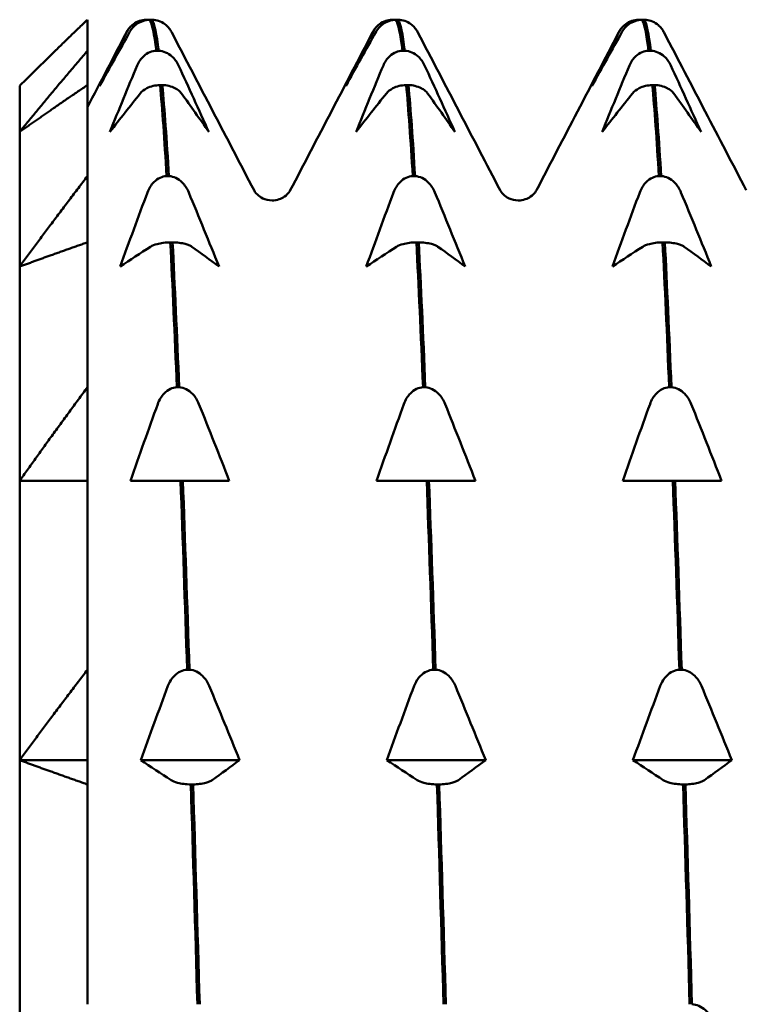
# Model space of a CAD drawing. Header units: millimetres. Extents: x 37 to 190, y 77 to 240.
# Tile 30 of 42: x 37.47 to 42.83, y 203.71 to 210.98. Entities that reach past the tile are written whole.
import ezdxf

# ---------------------------------------------------------------- set-up
doc = ezdxf.new("R2010")
doc.units = ezdxf.units.MM
doc.layers.add('Видимый контур (ГОСТ)', color=7, linetype='Continuous', lineweight=50)

msp = doc.modelspace()

# ---------------------------------------------------------------- linework, layer by layer
at = {"layer": 'Видимый контур (ГОСТ)'}
for p, q in [((37.9718, 210.7502), (37.9718, 210.9794)), ((38.4046, 210.9794), (38.4216, 210.9794)), ((38.4487, 210.9794), (38.4317, 210.9794)), ((40.2207, 210.9794), (40.2377, 210.9794)), ((40.2648, 210.9794), (40.2478, 210.9794)), ((42.0368, 210.9794), (42.0538, 210.9794)), ((42.0809, 210.9794), (42.0639, 210.9794)), ((37.9718, 210.7502), (37.9718, 210.4973)), ((38.4803, 210.7502), (38.4973, 210.7502)), ((40.2964, 210.7502), (40.3134, 210.7502)), ((42.1125, 210.7502), (42.1295, 210.7502)), ((37.4718, 210.1518), (37.4718, 210.4908)), ((37.9718, 209.8252), (37.9718, 210.4973)), ((38.5243, 210.4973), (38.5074, 210.4973)), ((40.3404, 210.4973), (40.3235, 210.4973)), ((42.1565, 210.4973), (42.1396, 210.4973)), ((37.4718, 209.1578), (37.4718, 210.1518)), ((37.9718, 209.8252), (37.9718, 209.3366)), ((38.556, 209.8252), (38.573, 209.8252)), ((40.3721, 209.8252), (40.3891, 209.8252)), ((42.1882, 209.8252), (42.2052, 209.8252)), ((37.9718, 208.2675), (37.9718, 209.3366)), ((38.6, 209.3366), (38.583, 209.3366)), ((40.4161, 209.3366), (40.3991, 209.3366)), ((42.2322, 209.3366), (42.2152, 209.3366)), ((37.4718, 207.5766), (37.4718, 209.1578)), ((37.9718, 208.2675), (37.9718, 207.5766)), ((38.6317, 208.2675), (38.6486, 208.2675)), ((40.4478, 208.2675), (40.4647, 208.2675)), ((42.2639, 208.2675), (42.2808, 208.2675)), ((37.4718, 205.5158), (37.4718, 207.5766)), ((37.9718, 206.1832), (37.9718, 207.5766)), ((38.5128, 207.5766), (38.289, 207.5766)), ((38.6587, 207.5766), (38.5128, 207.5766)), ((38.6757, 207.5766), (38.6587, 207.5766)), ((38.817, 207.5766), (38.6757, 207.5766)), ((39.0184, 207.5766), (38.817, 207.5766)), ((40.3289, 207.5766), (40.1051, 207.5766)), ((40.4748, 207.5766), (40.3289, 207.5766)), ((40.4918, 207.5766), (40.4748, 207.5766)), ((40.6331, 207.5766), (40.4918, 207.5766)), ((40.8345, 207.5766), (40.6331, 207.5766)), ((42.145, 207.5766), (41.9212, 207.5766)), ((42.2909, 207.5766), (42.145, 207.5766)), ((42.3079, 207.5766), (42.2909, 207.5766)), ((42.4492, 207.5766), (42.3079, 207.5766)), ((42.6506, 207.5766), (42.4492, 207.5766)), ((37.9718, 206.1832), (37.9718, 205.5158)), ((38.7073, 206.1832), (38.7243, 206.1832)), ((40.5234, 206.1832), (40.5404, 206.1832)), ((42.3395, 206.1832), (42.3565, 206.1832)), ((37.4718, 205.5158), (37.9718, 205.5158)), ((37.4718, 203.1161), (37.4718, 205.5158)), ((37.9718, 205.5158), (37.9718, 205.337)), ((38.3646, 205.5158), (39.0941, 205.5158)), ((40.1807, 205.5158), (40.9102, 205.5158)), ((41.9968, 205.5158), (42.7263, 205.5158)), ((37.9718, 203.7145), (37.9718, 205.337)), ((38.7513, 205.337), (38.7344, 205.337)), ((40.5674, 205.337), (40.5505, 205.337)), ((42.3835, 205.337), (42.3666, 205.337))]:
    msp.add_line(p, q, dxfattribs=at)
for points in [[(37.9718, 210.9794), (37.7101, 210.7291), (37.4718, 210.4908)], [(37.4718, 210.1518), (37.7101, 210.4437), (37.9718, 210.7502)], [(37.9718, 210.4973), (37.7101, 210.3203), (37.4718, 210.1518)], [(37.4718, 209.1578), (37.7101, 209.4833), (37.9718, 209.8252)], [(37.9718, 209.3366), (37.7101, 209.245), (37.4718, 209.1578)], [(37.4718, 207.5766), (37.7101, 207.9136), (37.9718, 208.2675)], [(37.9718, 207.5766), (37.7101, 207.5766), (37.4718, 207.5766)], [(37.4718, 205.5158), (37.7101, 205.8414), (37.9718, 206.1832)], [(37.9718, 205.337), (37.7101, 205.4286), (37.4718, 205.5158)]]:
    msp.add_rational_spline(points, [1, 1.00057407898, 1], degree=2, dxfattribs=at)
for points, knots in [([(38.2634, 210.8915), (38.2688, 210.9021), (38.2757, 210.9124), (38.2917, 210.9311), (38.3008, 210.9396), (38.3244, 210.9569), (38.3397, 210.965), (38.3719, 210.9757), (38.388, 210.9787), (38.4046, 210.9794)], [-0.01992, -0.01992, -0.01992, -0.01992, -0.0151496, -0.0151496, -0.01067581, -0.01067581, -0.00499702, -0.00499702, 0, 0, 0, 0]), ([(38.4317, 210.9794), (38.4138, 210.9787), (38.3965, 210.9752), (38.3631, 210.9636), (38.3476, 210.9553), (38.3142, 210.931), (38.2977, 210.9127), (38.2857, 210.8915)], [-0.02228821, -0.02228821, -0.02228821, -0.02228821, -0.01619448, -0.01619448, -0.00966289, -0.00966289, 0, 0, 0, 0]), ([(38.5795, 210.909), (38.5764, 210.9135), (38.573, 210.9178), (38.5616, 210.9311), (38.5525, 210.9396), (38.5289, 210.9569), (38.5136, 210.965), (38.4814, 210.9757), (38.4653, 210.9787), (38.4487, 210.9794)], [-0.0172479, -0.0172479, -0.0172479, -0.0172479, -0.0151496, -0.0151496, -0.01067581, -0.01067581, -0.00499702, -0.00499702, 0, 0, 0, 0]), ([(40.0795, 210.8915), (40.0849, 210.9021), (40.0918, 210.9124), (40.1078, 210.9311), (40.1169, 210.9396), (40.1405, 210.9569), (40.1558, 210.965), (40.188, 210.9757), (40.2041, 210.9787), (40.2207, 210.9794)], [-0.01992, -0.01992, -0.01992, -0.01992, -0.0151496, -0.0151496, -0.01067581, -0.01067581, -0.00499702, -0.00499702, 0, 0, 0, 0]), ([(40.2478, 210.9794), (40.2299, 210.9787), (40.2126, 210.9752), (40.1792, 210.9636), (40.1637, 210.9553), (40.1303, 210.931), (40.1138, 210.9127), (40.1018, 210.8915)], [-0.02228821, -0.02228821, -0.02228821, -0.02228821, -0.01619448, -0.01619448, -0.00966289, -0.00966289, 0, 0, 0, 0]), ([(40.3956, 210.909), (40.3925, 210.9135), (40.3891, 210.9178), (40.3777, 210.9311), (40.3686, 210.9396), (40.345, 210.9569), (40.3297, 210.965), (40.2975, 210.9757), (40.2814, 210.9787), (40.2648, 210.9794)], [-0.0172479, -0.0172479, -0.0172479, -0.0172479, -0.0151496, -0.0151496, -0.01067581, -0.01067581, -0.00499702, -0.00499702, 0, 0, 0, 0]), ([(41.8956, 210.8915), (41.901, 210.9021), (41.9079, 210.9124), (41.9239, 210.9311), (41.933, 210.9396), (41.9566, 210.9569), (41.9719, 210.965), (42.0041, 210.9757), (42.0202, 210.9787), (42.0368, 210.9794)], [-0.01992, -0.01992, -0.01992, -0.01992, -0.0151496, -0.0151496, -0.01067581, -0.01067581, -0.00499702, -0.00499702, 0, 0, 0, 0]), ([(42.0639, 210.9794), (42.046, 210.9787), (42.0287, 210.9752), (41.9953, 210.9636), (41.9798, 210.9553), (41.9464, 210.931), (41.9299, 210.9127), (41.9179, 210.8915)], [-0.02228821, -0.02228821, -0.02228821, -0.02228821, -0.01619448, -0.01619448, -0.00966289, -0.00966289, 0, 0, 0, 0]), ([(42.2117, 210.909), (42.2086, 210.9135), (42.2052, 210.9178), (42.1938, 210.9311), (42.1847, 210.9396), (42.1611, 210.9569), (42.1458, 210.965), (42.1136, 210.9757), (42.0975, 210.9787), (42.0809, 210.9794)], [-0.0172479, -0.0172479, -0.0172479, -0.0172479, -0.0151496, -0.0151496, -0.01067581, -0.01067581, -0.00499702, -0.00499702, 0, 0, 0, 0]), ([(38.339, 210.6425), (38.3445, 210.6555), (38.3513, 210.6681), (38.3674, 210.691), (38.3765, 210.7015), (38.4001, 210.7226), (38.4154, 210.7325), (38.4476, 210.7456), (38.4637, 210.7493), (38.4803, 210.7502)], [-0.01992, -0.01992, -0.01992, -0.01992, -0.0151496, -0.0151496, -0.01067581, -0.01067581, -0.00499702, -0.00499702, 0, 0, 0, 0]), ([(38.4973, 210.7502), (38.5152, 210.7492), (38.5325, 210.745), (38.5659, 210.7308), (38.5814, 210.7206), (38.6148, 210.6909), (38.6313, 210.6684), (38.6432, 210.6425)], [-0.02228821, -0.02228821, -0.02228821, -0.02228821, -0.01619448, -0.01619448, -0.00966289, -0.00966289, 0, 0, 0, 0]), ([(40.1551, 210.6425), (40.1606, 210.6555), (40.1674, 210.6681), (40.1835, 210.691), (40.1926, 210.7015), (40.2162, 210.7226), (40.2315, 210.7325), (40.2637, 210.7456), (40.2798, 210.7493), (40.2964, 210.7502)], [-0.01992, -0.01992, -0.01992, -0.01992, -0.0151496, -0.0151496, -0.01067581, -0.01067581, -0.00499702, -0.00499702, 0, 0, 0, 0]), ([(40.3134, 210.7502), (40.3313, 210.7492), (40.3486, 210.745), (40.382, 210.7308), (40.3975, 210.7206), (40.4309, 210.6909), (40.4474, 210.6684), (40.4593, 210.6425)], [-0.02228821, -0.02228821, -0.02228821, -0.02228821, -0.01619448, -0.01619448, -0.00966289, -0.00966289, 0, 0, 0, 0]), ([(41.9712, 210.6425), (41.9767, 210.6555), (41.9835, 210.6681), (41.9996, 210.691), (42.0087, 210.7015), (42.0323, 210.7226), (42.0476, 210.7325), (42.0798, 210.7456), (42.0959, 210.7493), (42.1125, 210.7502)], [-0.01992, -0.01992, -0.01992, -0.01992, -0.0151496, -0.0151496, -0.01067581, -0.01067581, -0.00499702, -0.00499702, 0, 0, 0, 0]), ([(42.1295, 210.7502), (42.1474, 210.7492), (42.1647, 210.745), (42.1981, 210.7308), (42.2136, 210.7206), (42.247, 210.6909), (42.2635, 210.6684), (42.2754, 210.6425)], [-0.02228821, -0.02228821, -0.02228821, -0.02228821, -0.01619448, -0.01619448, -0.00966289, -0.00966289, 0, 0, 0, 0]), ([(38.5074, 210.4973), (38.4894, 210.4967), (38.4722, 210.4943), (38.4387, 210.4861), (38.4233, 210.4802), (38.3899, 210.4631), (38.3734, 210.4501), (38.3614, 210.4351)], [-0.02228821, -0.02228821, -0.02228821, -0.02228821, -0.01619448, -0.01619448, -0.00966289, -0.00966289, 0, 0, 0, 0]), ([(38.6656, 210.4351), (38.6602, 210.4426), (38.6533, 210.4499), (38.6373, 210.4631), (38.6282, 210.4691), (38.6045, 210.4813), (38.5893, 210.487), (38.557, 210.4946), (38.541, 210.4968), (38.5243, 210.4973)], [-0.01992, -0.01992, -0.01992, -0.01992, -0.0151496, -0.0151496, -0.01067581, -0.01067581, -0.00499702, -0.00499702, 0, 0, 0, 0]), ([(40.3235, 210.4973), (40.3055, 210.4967), (40.2883, 210.4943), (40.2548, 210.4861), (40.2394, 210.4802), (40.206, 210.4631), (40.1895, 210.4501), (40.1775, 210.4351)], [-0.02228821, -0.02228821, -0.02228821, -0.02228821, -0.01619448, -0.01619448, -0.00966289, -0.00966289, 0, 0, 0, 0]), ([(40.4817, 210.4351), (40.4763, 210.4426), (40.4694, 210.4499), (40.4534, 210.4631), (40.4443, 210.4691), (40.4206, 210.4813), (40.4054, 210.487), (40.3731, 210.4946), (40.3571, 210.4968), (40.3404, 210.4973)], [-0.01992, -0.01992, -0.01992, -0.01992, -0.0151496, -0.0151496, -0.01067581, -0.01067581, -0.00499702, -0.00499702, 0, 0, 0, 0]), ([(42.1396, 210.4973), (42.1216, 210.4967), (42.1044, 210.4943), (42.0709, 210.4861), (42.0555, 210.4802), (42.0221, 210.4631), (42.0056, 210.4501), (41.9936, 210.4351)], [-0.02228821, -0.02228821, -0.02228821, -0.02228821, -0.01619448, -0.01619448, -0.00966289, -0.00966289, 0, 0, 0, 0]), ([(42.2978, 210.4351), (42.2924, 210.4426), (42.2855, 210.4499), (42.2695, 210.4631), (42.2604, 210.4691), (42.2367, 210.4813), (42.2215, 210.487), (42.1892, 210.4946), (42.1732, 210.4968), (42.1565, 210.4973)], [-0.01992, -0.01992, -0.01992, -0.01992, -0.0151496, -0.0151496, -0.01067581, -0.01067581, -0.00499702, -0.00499702, 0, 0, 0, 0]), ([(38.4147, 209.7051), (38.4202, 209.7196), (38.427, 209.7337), (38.4431, 209.7592), (38.4521, 209.7709), (38.4758, 209.7944), (38.4911, 209.8054), (38.5233, 209.8201), (38.5394, 209.8242), (38.556, 209.8252)], [-0.01992, -0.01992, -0.01992, -0.01992, -0.0151496, -0.0151496, -0.01067581, -0.01067581, -0.00499702, -0.00499702, 0, 0, 0, 0]), ([(38.573, 209.8252), (38.5909, 209.8242), (38.6082, 209.8195), (38.6416, 209.8036), (38.6571, 209.7922), (38.6904, 209.7591), (38.7069, 209.734), (38.7189, 209.7051)], [-0.02228821, -0.02228821, -0.02228821, -0.02228821, -0.01619448, -0.01619448, -0.00966289, -0.00966289, 0, 0, 0, 0]), ([(40.2308, 209.7051), (40.2363, 209.7196), (40.2431, 209.7337), (40.2592, 209.7592), (40.2682, 209.7709), (40.2919, 209.7944), (40.3072, 209.8054), (40.3394, 209.8201), (40.3555, 209.8242), (40.3721, 209.8252)], [-0.01992, -0.01992, -0.01992, -0.01992, -0.0151496, -0.0151496, -0.01067581, -0.01067581, -0.00499702, -0.00499702, 0, 0, 0, 0]), ([(40.3891, 209.8252), (40.407, 209.8242), (40.4243, 209.8195), (40.4577, 209.8036), (40.4732, 209.7922), (40.5065, 209.7591), (40.523, 209.734), (40.535, 209.7051)], [-0.02228821, -0.02228821, -0.02228821, -0.02228821, -0.01619448, -0.01619448, -0.00966289, -0.00966289, 0, 0, 0, 0]), ([(42.0469, 209.7051), (42.0524, 209.7196), (42.0592, 209.7337), (42.0753, 209.7592), (42.0843, 209.7709), (42.108, 209.7944), (42.1233, 209.8054), (42.1555, 209.8201), (42.1716, 209.8242), (42.1882, 209.8252)], [-0.01992, -0.01992, -0.01992, -0.01992, -0.0151496, -0.0151496, -0.01067581, -0.01067581, -0.00499702, -0.00499702, 0, 0, 0, 0]), ([(42.2052, 209.8252), (42.2231, 209.8242), (42.2404, 209.8195), (42.2738, 209.8036), (42.2893, 209.7922), (42.3226, 209.7591), (42.3391, 209.734), (42.3511, 209.7051)], [-0.02228821, -0.02228821, -0.02228821, -0.02228821, -0.01619448, -0.01619448, -0.00966289, -0.00966289, 0, 0, 0, 0]), ([(39.2009, 209.7208), (39.2035, 209.716), (39.2083, 209.7054), (39.2349, 209.68), (39.2481, 209.6696), (39.2852, 209.6522), (39.3098, 209.6458), (39.3347, 209.6458)], [0, 0, 0, 0, 0.02814735, 0.02814735, 0.04292595, 0.04292595, 0.05825305, 0.05825305, 0.05825305, 0.05825305]), ([(39.3347, 209.6458), (39.3704, 209.6458), (39.4044, 209.6595), (39.4427, 209.6858), (39.4525, 209.6974), (39.4642, 209.7129), (39.4669, 209.7178), (39.4685, 209.7208)], [0, 0, 0, 0, 0.0219886, 0.0219886, 0.04094287, 0.04094287, 0.05822789, 0.05822789, 0.05822789, 0.05822789]), ([(41.017, 209.7208), (41.0196, 209.716), (41.0244, 209.7054), (41.051, 209.68), (41.0642, 209.6696), (41.1013, 209.6522), (41.1259, 209.6458), (41.1508, 209.6458)], [0, 0, 0, 0, 0.02814735, 0.02814735, 0.04292595, 0.04292595, 0.05825305, 0.05825305, 0.05825305, 0.05825305]), ([(41.1508, 209.6458), (41.1865, 209.6458), (41.2205, 209.6595), (41.2588, 209.6858), (41.2686, 209.6974), (41.2803, 209.7129), (41.283, 209.7178), (41.2846, 209.7208)], [0, 0, 0, 0, 0.0219886, 0.0219886, 0.04094287, 0.04094287, 0.05822789, 0.05822789, 0.05822789, 0.05822789]), ([(38.583, 209.3366), (38.5651, 209.3363), (38.5478, 209.3351), (38.5144, 209.3308), (38.4989, 209.3278), (38.4656, 209.3189), (38.4491, 209.3122), (38.4371, 209.3045)], [-0.02228821, -0.02228821, -0.02228821, -0.02228821, -0.01619448, -0.01619448, -0.00966289, -0.00966289, 0, 0, 0, 0]), ([(38.7413, 209.3045), (38.7358, 209.3083), (38.729, 209.3121), (38.7129, 209.319), (38.7039, 209.3221), (38.6802, 209.3284), (38.6649, 209.3313), (38.6327, 209.3353), (38.6166, 209.3364), (38.6, 209.3366)], [-0.01992, -0.01992, -0.01992, -0.01992, -0.0151496, -0.0151496, -0.01067581, -0.01067581, -0.00499702, -0.00499702, 0, 0, 0, 0]), ([(40.3991, 209.3366), (40.3812, 209.3363), (40.3639, 209.3351), (40.3305, 209.3308), (40.315, 209.3278), (40.2817, 209.3189), (40.2652, 209.3122), (40.2532, 209.3045)], [-0.02228821, -0.02228821, -0.02228821, -0.02228821, -0.01619448, -0.01619448, -0.00966289, -0.00966289, 0, 0, 0, 0]), ([(40.5574, 209.3045), (40.5519, 209.3083), (40.5451, 209.3121), (40.529, 209.319), (40.52, 209.3221), (40.4963, 209.3284), (40.481, 209.3313), (40.4488, 209.3353), (40.4327, 209.3364), (40.4161, 209.3366)], [-0.01992, -0.01992, -0.01992, -0.01992, -0.0151496, -0.0151496, -0.01067581, -0.01067581, -0.00499702, -0.00499702, 0, 0, 0, 0]), ([(42.2152, 209.3366), (42.1973, 209.3363), (42.18, 209.3351), (42.1466, 209.3308), (42.1311, 209.3278), (42.0978, 209.3189), (42.0813, 209.3122), (42.0693, 209.3045)], [-0.02228821, -0.02228821, -0.02228821, -0.02228821, -0.01619448, -0.01619448, -0.00966289, -0.00966289, 0, 0, 0, 0]), ([(42.3735, 209.3045), (42.368, 209.3083), (42.3612, 209.3121), (42.3451, 209.319), (42.3361, 209.3221), (42.3124, 209.3284), (42.2971, 209.3313), (42.2649, 209.3353), (42.2488, 209.3364), (42.2322, 209.3366)], [-0.01992, -0.01992, -0.01992, -0.01992, -0.0151496, -0.0151496, -0.01067581, -0.01067581, -0.00499702, -0.00499702, 0, 0, 0, 0]), ([(38.4904, 208.1432), (38.4958, 208.1582), (38.5027, 208.1728), (38.5187, 208.1992), (38.5278, 208.2112), (38.5514, 208.2356), (38.5667, 208.247), (38.599, 208.2622), (38.615, 208.2665), (38.6317, 208.2675)], [-0.01992, -0.01992, -0.01992, -0.01992, -0.0151496, -0.0151496, -0.01067581, -0.01067581, -0.00499702, -0.00499702, 0, 0, 0, 0]), ([(38.6486, 208.2675), (38.6666, 208.2664), (38.6838, 208.2616), (38.7172, 208.2452), (38.7327, 208.2334), (38.7661, 208.1991), (38.7826, 208.1731), (38.7946, 208.1432)], [-0.02228821, -0.02228821, -0.02228821, -0.02228821, -0.01619448, -0.01619448, -0.00966289, -0.00966289, 0, 0, 0, 0]), ([(40.3065, 208.1432), (40.3119, 208.1582), (40.3188, 208.1728), (40.3348, 208.1992), (40.3439, 208.2112), (40.3675, 208.2356), (40.3828, 208.247), (40.4151, 208.2622), (40.4311, 208.2665), (40.4478, 208.2675)], [-0.01992, -0.01992, -0.01992, -0.01992, -0.0151496, -0.0151496, -0.01067581, -0.01067581, -0.00499702, -0.00499702, 0, 0, 0, 0]), ([(40.4647, 208.2675), (40.4827, 208.2664), (40.4999, 208.2616), (40.5333, 208.2452), (40.5488, 208.2334), (40.5822, 208.1991), (40.5987, 208.1731), (40.6107, 208.1432)], [-0.02228821, -0.02228821, -0.02228821, -0.02228821, -0.01619448, -0.01619448, -0.00966289, -0.00966289, 0, 0, 0, 0]), ([(42.1226, 208.1432), (42.128, 208.1582), (42.1349, 208.1728), (42.1509, 208.1992), (42.16, 208.2112), (42.1836, 208.2356), (42.1989, 208.247), (42.2312, 208.2622), (42.2472, 208.2665), (42.2639, 208.2675)], [-0.01992, -0.01992, -0.01992, -0.01992, -0.0151496, -0.0151496, -0.01067581, -0.01067581, -0.00499702, -0.00499702, 0, 0, 0, 0]), ([(42.2808, 208.2675), (42.2988, 208.2664), (42.316, 208.2616), (42.3494, 208.2452), (42.3649, 208.2334), (42.3983, 208.1991), (42.4148, 208.1731), (42.4268, 208.1432)], [-0.02228821, -0.02228821, -0.02228821, -0.02228821, -0.01619448, -0.01619448, -0.00966289, -0.00966289, 0, 0, 0, 0]), ([(38.5661, 206.0632), (38.5715, 206.0777), (38.5783, 206.0917), (38.5944, 206.1173), (38.6035, 206.1289), (38.6271, 206.1524), (38.6424, 206.1635), (38.6746, 206.1781), (38.6907, 206.1823), (38.7073, 206.1832)], [-0.01992, -0.01992, -0.01992, -0.01992, -0.0151496, -0.0151496, -0.01067581, -0.01067581, -0.00499702, -0.00499702, 0, 0, 0, 0]), ([(38.7243, 206.1832), (38.7422, 206.1822), (38.7595, 206.1775), (38.7929, 206.1617), (38.8084, 206.1503), (38.8418, 206.1171), (38.8583, 206.092), (38.8703, 206.0632)], [-0.02228821, -0.02228821, -0.02228821, -0.02228821, -0.01619448, -0.01619448, -0.00966289, -0.00966289, 0, 0, 0, 0]), ([(40.3822, 206.0632), (40.3876, 206.0777), (40.3944, 206.0917), (40.4105, 206.1173), (40.4196, 206.1289), (40.4432, 206.1524), (40.4585, 206.1635), (40.4907, 206.1781), (40.5068, 206.1823), (40.5234, 206.1832)], [-0.01992, -0.01992, -0.01992, -0.01992, -0.0151496, -0.0151496, -0.01067581, -0.01067581, -0.00499702, -0.00499702, 0, 0, 0, 0]), ([(40.5404, 206.1832), (40.5583, 206.1822), (40.5756, 206.1775), (40.609, 206.1617), (40.6245, 206.1503), (40.6579, 206.1171), (40.6744, 206.092), (40.6864, 206.0632)], [-0.02228821, -0.02228821, -0.02228821, -0.02228821, -0.01619448, -0.01619448, -0.00966289, -0.00966289, 0, 0, 0, 0]), ([(42.1983, 206.0632), (42.2037, 206.0777), (42.2105, 206.0917), (42.2266, 206.1173), (42.2357, 206.1289), (42.2593, 206.1524), (42.2746, 206.1635), (42.3068, 206.1781), (42.3229, 206.1823), (42.3395, 206.1832)], [-0.01992, -0.01992, -0.01992, -0.01992, -0.0151496, -0.0151496, -0.01067581, -0.01067581, -0.00499702, -0.00499702, 0, 0, 0, 0]), ([(42.3565, 206.1832), (42.3744, 206.1822), (42.3917, 206.1775), (42.4251, 206.1617), (42.4406, 206.1503), (42.474, 206.1171), (42.4905, 206.092), (42.5025, 206.0632)], [-0.02228821, -0.02228821, -0.02228821, -0.02228821, -0.01619448, -0.01619448, -0.00966289, -0.00966289, 0, 0, 0, 0]), ([(38.7344, 205.337), (38.7165, 205.3373), (38.6992, 205.3385), (38.6658, 205.3428), (38.6503, 205.3458), (38.6169, 205.3547), (38.6004, 205.3615), (38.5884, 205.3692)], [-0.02228821, -0.02228821, -0.02228821, -0.02228821, -0.01619448, -0.01619448, -0.00966289, -0.00966289, 0, 0, 0, 0]), ([(38.8926, 205.3692), (38.8872, 205.3653), (38.8803, 205.3615), (38.8643, 205.3547), (38.8552, 205.3516), (38.8316, 205.3453), (38.8163, 205.3423), (38.7841, 205.3384), (38.768, 205.3373), (38.7513, 205.337)], [-0.01992, -0.01992, -0.01992, -0.01992, -0.0151496, -0.0151496, -0.01067581, -0.01067581, -0.00499702, -0.00499702, 0, 0, 0, 0]), ([(40.5505, 205.337), (40.5326, 205.3373), (40.5153, 205.3385), (40.4819, 205.3428), (40.4664, 205.3458), (40.433, 205.3547), (40.4165, 205.3615), (40.4045, 205.3692)], [-0.02228821, -0.02228821, -0.02228821, -0.02228821, -0.01619448, -0.01619448, -0.00966289, -0.00966289, 0, 0, 0, 0]), ([(40.7087, 205.3692), (40.7033, 205.3653), (40.6964, 205.3615), (40.6804, 205.3547), (40.6713, 205.3516), (40.6477, 205.3453), (40.6324, 205.3423), (40.6002, 205.3384), (40.5841, 205.3373), (40.5674, 205.337)], [-0.01992, -0.01992, -0.01992, -0.01992, -0.0151496, -0.0151496, -0.01067581, -0.01067581, -0.00499702, -0.00499702, 0, 0, 0, 0]), ([(42.3666, 205.337), (42.3487, 205.3373), (42.3314, 205.3385), (42.298, 205.3428), (42.2825, 205.3458), (42.2491, 205.3547), (42.2326, 205.3615), (42.2206, 205.3692)], [-0.02228821, -0.02228821, -0.02228821, -0.02228821, -0.01619448, -0.01619448, -0.00966289, -0.00966289, 0, 0, 0, 0]), ([(42.5248, 205.3692), (42.5194, 205.3653), (42.5125, 205.3615), (42.4965, 205.3547), (42.4874, 205.3516), (42.4638, 205.3453), (42.4485, 205.3423), (42.4163, 205.3384), (42.4002, 205.3373), (42.3835, 205.337)], [-0.01992, -0.01992, -0.01992, -0.01992, -0.0151496, -0.0151496, -0.01067581, -0.01067581, -0.00499702, -0.00499702, 0, 0, 0, 0]), ([(42.4322, 203.7145), (42.4501, 203.7135), (42.4674, 203.7093), (42.5008, 203.6951), (42.5163, 203.6849), (42.5496, 203.6552), (42.5661, 203.6327), (42.5781, 203.6068)], [-0.02228821, -0.02228821, -0.02228821, -0.02228821, -0.01619448, -0.01619448, -0.00966289, -0.00966289, 0, 0, 0, 0])]:
    msp.add_open_spline(points, degree=3, knots=knots, dxfattribs=at)
for points in [[(38.4216, 210.9794), (38.4233, 210.9793), (38.425, 210.9792), (38.4267, 210.9791)], [(38.4317, 210.9794), (38.4479, 210.952), (38.4641, 210.8752), (38.4803, 210.7502)], [(38.4973, 210.7502), (38.4811, 210.8752), (38.4649, 210.952), (38.4487, 210.9794)], [(40.2377, 210.9794), (40.2394, 210.9793), (40.2411, 210.9792), (40.2428, 210.9791)], [(40.2478, 210.9794), (40.264, 210.952), (40.2802, 210.8752), (40.2964, 210.7502)], [(40.3134, 210.7502), (40.2972, 210.8752), (40.281, 210.952), (40.2648, 210.9794)], [(42.0538, 210.9794), (42.0555, 210.9793), (42.0572, 210.9792), (42.0589, 210.9791)], [(42.0639, 210.9794), (42.0801, 210.952), (42.0963, 210.8752), (42.1125, 210.7502)], [(42.1295, 210.7502), (42.1133, 210.8752), (42.0971, 210.952), (42.0809, 210.9794)], [(38.2591, 210.8844), (38.263, 210.892), (38.2677, 210.9001), (38.2738, 210.909)], [(38.5795, 210.909), (38.5856, 210.9001), (38.5903, 210.892), (38.5942, 210.8844)], [(40.0752, 210.8844), (40.0791, 210.892), (40.0838, 210.9001), (40.0899, 210.909)], [(40.3956, 210.909), (40.4017, 210.9001), (40.4064, 210.892), (40.4103, 210.8844)], [(41.8913, 210.8844), (41.8952, 210.892), (41.8999, 210.9001), (41.906, 210.909)], [(42.2117, 210.909), (42.2178, 210.9001), (42.2225, 210.892), (42.2264, 210.8844)], [(37.9718, 210.3334), (38.0676, 210.5171), (38.1633, 210.7008), (38.2591, 210.8844)], [(38.0619, 210.4908), (38.1278, 210.6249), (38.1951, 210.7585), (38.2634, 210.8915)], [(38.2857, 210.8915), (38.2103, 210.7585), (38.1356, 210.6249), (38.0619, 210.4908)], [(38.5942, 210.8844), (38.7964, 210.4965), (38.9987, 210.1087), (39.2009, 209.7208)], [(39.4685, 209.7208), (39.6707, 210.1087), (39.873, 210.4965), (40.0752, 210.8844)], [(39.878, 210.4908), (39.9439, 210.6249), (40.0112, 210.7585), (40.0795, 210.8915)], [(40.1018, 210.8915), (40.0264, 210.7585), (39.9517, 210.6249), (39.878, 210.4908)], [(40.4103, 210.8844), (40.6125, 210.4965), (40.8148, 210.1087), (41.017, 209.7208)], [(41.2846, 209.7208), (41.4868, 210.1087), (41.6891, 210.4965), (41.8913, 210.8844)], [(41.6941, 210.4908), (41.76, 210.6249), (41.8273, 210.7585), (41.8956, 210.8915)], [(41.9179, 210.8915), (41.8425, 210.7585), (41.7678, 210.6249), (41.6941, 210.4908)], [(42.2264, 210.8844), (42.4286, 210.4965), (42.6309, 210.1087), (42.8331, 209.7208)], [(38.1376, 210.1518), (38.2035, 210.316), (38.2708, 210.4797), (38.339, 210.6425)], [(38.6432, 210.6425), (38.7187, 210.4797), (38.7934, 210.3159), (38.867, 210.1518)], [(39.9537, 210.1518), (40.0196, 210.316), (40.0869, 210.4797), (40.1551, 210.6425)], [(40.4593, 210.6425), (40.5348, 210.4797), (40.6095, 210.3159), (40.6831, 210.1518)], [(41.7698, 210.1518), (41.8357, 210.316), (41.903, 210.4797), (41.9712, 210.6425)], [(42.2754, 210.6425), (42.3509, 210.4797), (42.4256, 210.3159), (42.4992, 210.1518)], [(38.5074, 210.4973), (38.5236, 210.3193), (38.5398, 210.0942), (38.556, 209.8252)], [(38.573, 209.8252), (38.5568, 210.0942), (38.5405, 210.3193), (38.5243, 210.4973)], [(40.3235, 210.4973), (40.3397, 210.3193), (40.3559, 210.0942), (40.3721, 209.8252)], [(40.3891, 209.8252), (40.3729, 210.0942), (40.3566, 210.3193), (40.3404, 210.4973)], [(42.1396, 210.4973), (42.1558, 210.3193), (42.172, 210.0942), (42.1882, 209.8252)], [(42.2052, 209.8252), (42.189, 210.0942), (42.1727, 210.3193), (42.1565, 210.4973)], [(38.3614, 210.4351), (38.286, 210.3411), (38.2113, 210.2466), (38.1376, 210.1518)], [(38.867, 210.1518), (38.8012, 210.2466), (38.7339, 210.3411), (38.6656, 210.4351)], [(40.1775, 210.4351), (40.1021, 210.3411), (40.0274, 210.2466), (39.9537, 210.1518)], [(40.6831, 210.1518), (40.6173, 210.2466), (40.55, 210.3411), (40.4817, 210.4351)], [(41.9936, 210.4351), (41.9182, 210.3411), (41.8435, 210.2466), (41.7698, 210.1518)], [(42.4992, 210.1518), (42.4334, 210.2466), (42.3661, 210.3411), (42.2978, 210.4351)], [(38.2133, 209.1578), (38.2792, 209.3409), (38.3464, 209.5234), (38.4147, 209.7051)], [(38.7189, 209.7051), (38.7943, 209.5234), (38.8691, 209.3408), (38.9427, 209.1578)], [(40.0294, 209.1578), (40.0953, 209.3409), (40.1625, 209.5234), (40.2308, 209.7051)], [(40.535, 209.7051), (40.6104, 209.5234), (40.6852, 209.3408), (40.7588, 209.1578)], [(41.8455, 209.1578), (41.9114, 209.3409), (41.9786, 209.5234), (42.0469, 209.7051)], [(42.3511, 209.7051), (42.4265, 209.5234), (42.5013, 209.3408), (42.5749, 209.1578)], [(38.4371, 209.3045), (38.3617, 209.2558), (38.2869, 209.2068), (38.2133, 209.1578)], [(38.583, 209.3366), (38.5992, 209.0202), (38.6154, 208.6621), (38.6317, 208.2675)], [(38.6486, 208.2675), (38.6324, 208.6621), (38.6162, 209.0202), (38.6, 209.3366)], [(38.9427, 209.1578), (38.8768, 209.2069), (38.8096, 209.2558), (38.7413, 209.3045)], [(40.2532, 209.3045), (40.1778, 209.2558), (40.103, 209.2068), (40.0294, 209.1578)], [(40.3991, 209.3366), (40.4153, 209.0202), (40.4315, 208.6621), (40.4478, 208.2675)], [(40.4647, 208.2675), (40.4485, 208.6621), (40.4323, 209.0202), (40.4161, 209.3366)], [(40.7588, 209.1578), (40.6929, 209.2069), (40.6257, 209.2558), (40.5574, 209.3045)], [(42.0693, 209.3045), (41.9939, 209.2558), (41.9191, 209.2068), (41.8455, 209.1578)], [(42.2152, 209.3366), (42.2314, 209.0202), (42.2476, 208.6621), (42.2639, 208.2675)], [(42.2808, 208.2675), (42.2646, 208.6621), (42.2484, 209.0202), (42.2322, 209.3366)], [(42.5749, 209.1578), (42.509, 209.2069), (42.4418, 209.2558), (42.3735, 209.3045)], [(38.289, 207.5766), (38.3548, 207.766), (38.4221, 207.9551), (38.4904, 208.1432)], [(38.7946, 208.1432), (38.87, 207.955), (38.9448, 207.766), (39.0184, 207.5766)], [(40.1051, 207.5766), (40.1709, 207.766), (40.2382, 207.9551), (40.3065, 208.1432)], [(40.6107, 208.1432), (40.6861, 207.955), (40.7609, 207.766), (40.8345, 207.5766)], [(41.9212, 207.5766), (41.987, 207.766), (42.0543, 207.9551), (42.1226, 208.1432)], [(42.4268, 208.1432), (42.5022, 207.955), (42.577, 207.766), (42.6506, 207.5766)], [(38.6587, 207.5766), (38.6749, 207.1432), (38.6911, 206.6766), (38.7073, 206.1832)], [(38.7243, 206.1832), (38.7081, 206.6766), (38.6919, 207.1432), (38.6757, 207.5766)], [(40.4748, 207.5766), (40.491, 207.1432), (40.5072, 206.6766), (40.5234, 206.1832)], [(40.5404, 206.1832), (40.5242, 206.6766), (40.508, 207.1432), (40.4918, 207.5766)], [(42.2909, 207.5766), (42.3071, 207.1432), (42.3233, 206.6766), (42.3395, 206.1832)], [(42.3565, 206.1832), (42.3403, 206.6766), (42.3241, 207.1432), (42.3079, 207.5766)], [(38.3646, 205.5158), (38.4305, 205.6989), (38.4977, 205.8815), (38.5661, 206.0632)], [(38.8703, 206.0632), (38.9457, 205.8814), (39.0204, 205.6988), (39.0941, 205.5158)], [(40.1807, 205.5158), (40.2466, 205.6989), (40.3138, 205.8815), (40.3822, 206.0632)], [(40.6864, 206.0632), (40.7618, 205.8814), (40.8365, 205.6988), (40.9102, 205.5158)], [(41.9968, 205.5158), (42.0627, 205.6989), (42.1299, 205.8815), (42.1983, 206.0632)], [(42.5025, 206.0632), (42.5779, 205.8814), (42.6526, 205.6988), (42.7263, 205.5158)], [(38.5884, 205.3692), (38.513, 205.4179), (38.4383, 205.4668), (38.3646, 205.5158)], [(39.0941, 205.5158), (39.0282, 205.4668), (38.9609, 205.4179), (38.8926, 205.3692)], [(40.4045, 205.3692), (40.3291, 205.4179), (40.2544, 205.4668), (40.1807, 205.5158)], [(40.9102, 205.5158), (40.8443, 205.4668), (40.777, 205.4179), (40.7087, 205.3692)], [(42.2206, 205.3692), (42.1452, 205.4179), (42.0705, 205.4668), (41.9968, 205.5158)], [(42.7263, 205.5158), (42.6604, 205.4668), (42.5931, 205.4179), (42.5248, 205.3692)], [(38.7344, 205.337), (38.7506, 204.8163), (38.7668, 204.2729), (38.783, 203.7145)], [(38.8, 203.7145), (38.7838, 204.2729), (38.7676, 204.8163), (38.7513, 205.337)], [(40.5505, 205.337), (40.5667, 204.8163), (40.5829, 204.2729), (40.5991, 203.7145)], [(40.6161, 203.7145), (40.5999, 204.2729), (40.5837, 204.8163), (40.5674, 205.337)], [(42.3666, 205.337), (42.3828, 204.8163), (42.399, 204.2729), (42.4152, 203.7145)], [(42.4322, 203.7145), (42.416, 204.2729), (42.3998, 204.8163), (42.3835, 205.337)]]:
    msp.add_open_spline(points, degree=3, dxfattribs=at)

doc.saveas('drawing.dxf')
